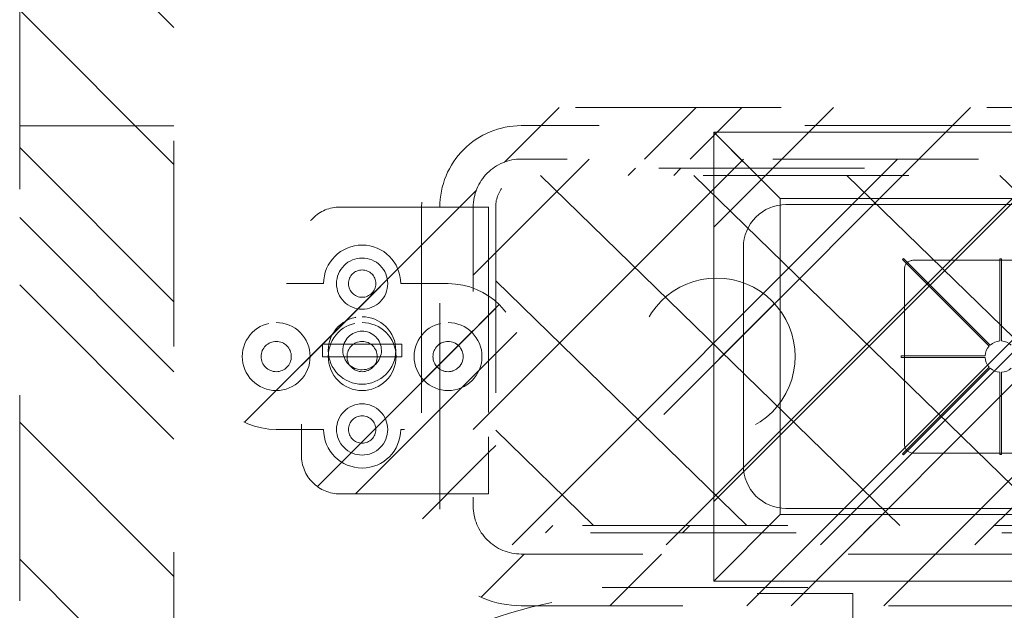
# Model space of a CAD drawing. Header units: inches. Extents: x -456 to -294, y -215 to 27.
# Tile 33 of 51: x -374.6 to -368.21, y 13.64 to 17.46. Entities that reach past the tile are written whole.
import ezdxf

# ---------------------------------------------------------------- set-up
doc = ezdxf.new("R2010")
doc.units = ezdxf.units.IN
doc.header["$LTSCALE"] = 32
doc.header["$MEASUREMENT"] = 0
doc.linetypes.add('Dash Style-1', pattern=[0.083328, 0.041656, -0.041672])
for name, color, linetype, lineweight in [('Black', 7, 'Continuous', 18), ('DashLine', 7, 'Dash Style-1', 13), ('DashLineFill', 7, 'Dash Style-1', 13), ('Dean-Bezel', 7, 'Continuous', 18), ('Drawing', 7, 'Continuous', 18), ('Metal-Black', 7, 'Continuous', 18), ('Metal-DeskStructure', 7, 'Continuous', 13), ('Metal-UtilityGrommet', 7, 'Continuous', 13), ('None', 7, 'Continuous', 18), ('SolidLine', 7, 'Continuous', 15), ('Wood_1-H', 7, 'Continuous', 13)]:
    doc.layers.add(name, color=color, linetype=linetype, lineweight=lineweight)
doc.layers.add('Textile-Cushion', color=7, linetype='Continuous', lineweight=18, true_color=0x4c4c4c)
pattern_1 = [(45, (0, 0), (-1.61302, 1.9357), []), (45, (-1.0608, 1.0608), (-0.472346, 0.416761), [])]

# ---------------------------------------------------------------- blocks, each defined once
blk = doc.blocks.new('Group-39')
at = {"layer": 'Textile-Cushion', "color": 31, "linetype": 'Continuous', "true_color": 0xffc198}
for p, q in [((-4.9174, 1.2795), (-5.6693, 0.5276)), ((-3.9174, 1.2795), (-5.6693, -0.4724)), ((-2.9174, 1.2795), (-5.4174, -1.2204)), ((-1.9174, 1.2795), (-4.4174, -1.2204)), ((-0.9174, 1.2795), (-3.4174, -1.2204)), ((0.0826, 1.2795), (-2.4174, -1.2204))]:
    blk.add_line(p, q, dxfattribs=at)
blk = doc.blocks.new('SlateShroudSleeve (2D)')
at = {"layer": 'DashLineFill', "linetype": 'Continuous', "lineweight": 13}
h = blk.add_hatch(dxfattribs=at)
h.set_pattern_fill('Steel', color=253, style=0, pattern_type=2)
h.set_pattern_definition(pattern_1)
edge = h.paths.add_edge_path()
edge.add_line((-6.0039, 0.9685), (-6.0039, -0.9685))
edge.add_arc((-5.3583, -0.9685), 0.6457, 180, 225)
edge.add_arc((-5.3583, -0.9685), 0.6457, 225, 270)
edge.add_line((-5.3583, -1.6142), (5.3583, -1.6142))
edge.add_arc((5.3583, -0.9685), 0.6457, 270, 360)
edge.add_line((6.0039, -0.9685), (6.0039, 0.9685))
edge.add_arc((5.3583, 0.9685), 0.6457, 0, 45)
edge.add_arc((5.3583, 0.9685), 0.6457, 45, 90)
edge.add_line((5.3583, 1.6142), (-5.3583, 1.6142))
edge.add_arc((-5.3583, 0.9685), 0.6457, 90, 180)
edge.add_line((-6.0039, 0.9685), (-6.0039, 0.9685))
edge = h.paths.add_edge_path()
edge.add_arc((5.3583, -0.9685), 0.311, 270, 360)
edge.add_line((5.6693, -0.9685), (5.6693, 0.9685))
edge.add_arc((5.3583, 0.9685), 0.311, 360, 405)
edge.add_arc((5.3583, 0.9685), 0.311, 45, 90)
edge.add_line((5.3583, 1.2795), (-5.3583, 1.2795))
edge.add_arc((-5.3583, 0.9685), 0.311, 90, 180)
edge.add_line((-5.6693, 0.9685), (-5.6693, -0.9685))
edge.add_arc((-5.3583, -0.9685), 0.311, 180, 225)
edge.add_arc((-5.3583, -0.9685), 0.311, 225, 270)
edge.add_line((-5.3583, -1.2795), (5.3583, -1.2795))
at = {"layer": 'DashLine', "lineweight": 13, "transparency": 33554687, "flags": 128}
blk.add_lwpolyline([(-5.8858, 0.9685, -0.414214), (-5.3583, 1.4961), (5.3583, 1.4961, -0.414214), (5.8858, 0.9685), (5.8858, -0.9685, -0.414214), (5.3583, -1.4961), (-5.3583, -1.4961, -0.414214), (-5.8858, -0.9685)], format="xyb", close=True, dxfattribs=at)
at = {"layer": 'DashLineFill', "lineweight": 13, "flags": 128}
for points in [[(-6.0039, 0.9685), (-6.0039, -0.9685, 0.198912), (-5.8148, -1.4251, 0.198912), (-5.3583, -1.6142), (5.3583, -1.6142, 0.414214), (6.0039, -0.9685), (6.0039, 0.9685, 0.198912), (5.8148, 1.4251, 0.198912), (5.3583, 1.6142), (-5.3583, 1.6142, 0.414214), (-6.0039, 0.9685)], [(5.3583, -1.2795, 0.414214), (5.6693, -0.9685), (5.6693, 0.9685, 0.198912), (5.5782, 1.1884, 0.198912), (5.3583, 1.2795), (-5.3583, 1.2795, 0.414214), (-5.6693, 0.9685), (-5.6693, -0.9685, 0.198912), (-5.5782, -1.1884, 0.198912), (-5.3583, -1.2795)]]:
    blk.add_lwpolyline(points, format="xyb", close=True, dxfattribs=at)
at = {"layer": 'Textile-Cushion', "color": 31, "true_color": 0xffc198}
blk.add_blockref('Group-39', (0, 0), dxfattribs=at)
blk = doc.blocks.new('Group-41')
at = {"layer": 'Wood_1-H', "color": 7}
blk.add_blockref('SlateShroudSleeve (2D)', (54.0157, -10.1969), dxfattribs=at)
blk = doc.blocks.new('Group-42')
at = {"layer": 'None'}
blk.add_blockref('Group-41', (0, 0), dxfattribs=at)
blk = doc.blocks.new('SL Lowboy Top (2D)')
at = {"layer": 'None'}
blk.add_blockref('Group-42', (0, 0), dxfattribs=at)
at = {"layer": 'Drawing', "color": 0, "flags": 1}
for tag in ['Tag', 'Catalog', 'Option1', 'Option2', 'Option3', 'Option4', 'Option5', 'Option6', 'Option7', 'Option8', 'Option9', 'Option10', 'Option11', 'Option12', 'Custom', 'FinishGroup', 'Discount', 'Item2', 'Item3', 'Item6', 'Item8', 'Item9', 'Item10', 'Item12', 'Item13', 'Item16', 'Item18', 'Item19', 'Item20', 'Item21', 'Item22', 'Item23', 'Item24', 'Item25', 'Item1', 'Item4', 'Item5', 'Item7', 'Item11', 'Item14', 'Item15', 'Item17']:
    blk.add_attdef(tag, (-60.5444, 16.4381), '', height=0.00709, dxfattribs=at)
blk = doc.blocks.new('1BPJHN-ShroudBracket (2D)')
at = {"layer": 'DashLineFill', "linetype": 'Continuous', "lineweight": 13}
h = blk.add_hatch(dxfattribs=at)
h.set_pattern_fill('Steel', color=253, style=0, pattern_type=2)
h.set_pattern_definition(pattern_1)
edge = h.paths.add_edge_path()
edge.add_line((0.5571, 0.4724), (0.25, 0.4724))
edge.add_arc((0, 0.4724), 0.25, 0, 180)
edge.add_line((-0.25, 0.4724), (-0.5571, 0.4724))
edge.add_arc((-0.5571, 0), 0.4724, 90, 270)
edge.add_line((-0.5571, -0.4724), (-0.25, -0.4724))
edge.add_arc((0, -0.4724), 0.25, 180, 360)
edge.add_line((0.25, -0.4724), (0.5571, -0.4724))
edge.add_arc((0.5571, 0), 0.4724, 270, 450)
edge.add_line((0.5571, 0.4724), (0.5571, 0.4724))
edge = h.paths.add_edge_path()
edge.add_arc((0, 0), 0.0979, 180, 360)
edge.add_arc((0, 0), 0.0979, 0, 180)
edge.add_line((-0.098, 0), (-0.098, 0))
edge = h.paths.add_edge_path()
edge.add_arc((0, 0.4724), 0.0885, 180, 360)
edge.add_arc((0, 0.4724), 0.0885, 0, 180)
edge.add_line((-0.0885, 0.4724), (-0.0885, 0.4724))
edge = h.paths.add_edge_path()
edge.add_arc((-0.5571, 0), 0.098, 180, 360)
edge.add_arc((-0.5571, 0), 0.098, 0, 180)
edge.add_line((-0.655, 0), (-0.655, 0))
edge = h.paths.add_edge_path()
edge.add_arc((0.5571, 0), 0.098, 180, 360)
edge.add_arc((0.5571, 0), 0.098, 0, 180)
edge.add_line((0.4591, 0), (0.4591, 0))
edge = h.paths.add_edge_path()
edge.add_arc((0, -0.4724), 0.0885, 180, 360)
edge.add_arc((0, -0.4724), 0.0885, 0, 180)
edge.add_line((-0.0885, -0.4724), (-0.0885, -0.4724))
at = {"layer": 'DashLine', "flags": 128}
for points in [[(0, 0.6384), (0.0163, 0.6376), (0.0324, 0.6353), (0.0482, 0.6313), (0.0635, 0.6258), (0.0783, 0.6188), (0.0922, 0.6105), (0.1053, 0.6008), (0.1174, 0.5898), (0.1283, 0.5778), (0.138, 0.5647), (0.1464, 0.5507), (0.1534, 0.536), (0.1589, 0.5206), (0.1628, 0.5048), (0.1652, 0.4887), (0.166, 0.4724), (0.1652, 0.4562), (0.1628, 0.4401), (0.1589, 0.4243), (0.1534, 0.4089), (0.1464, 0.3942), (0.138, 0.3802), (0.1283, 0.3671), (0.1174, 0.3551), (0.1053, 0.3441), (0.0922, 0.3344), (0.0783, 0.326), (0.0635, 0.3191), (0.0482, 0.3136), (0.0324, 0.3096), (0.0163, 0.3072), (0, 0.3064), (-0.0163, 0.3072), (-0.0324, 0.3096), (-0.0482, 0.3136), (-0.0635, 0.3191), (-0.0783, 0.326), (-0.0922, 0.3344), (-0.1053, 0.3441), (-0.1174, 0.3551), (-0.1283, 0.3671), (-0.138, 0.3802), (-0.1464, 0.3942), (-0.1534, 0.4089), (-0.1589, 0.4243), (-0.1628, 0.4401), (-0.1652, 0.4562), (-0.166, 0.4724), (-0.1652, 0.4887), (-0.1628, 0.5048), (-0.1589, 0.5206), (-0.1534, 0.536), (-0.1464, 0.5507), (-0.138, 0.5647), (-0.1283, 0.5778), (-0.1174, 0.5898), (-0.1053, 0.6008), (-0.0922, 0.6105), (-0.0783, 0.6188), (-0.0635, 0.6258), (-0.0482, 0.6313), (-0.0324, 0.6353), (-0.0163, 0.6376)], [(-0.5571, 0.22), (-0.5355, 0.2189), (-0.5142, 0.2158), (-0.4932, 0.2105), (-0.4729, 0.2033), (-0.4534, 0.194), (-0.4349, 0.1829), (-0.4175, 0.1701), (-0.4015, 0.1556), (-0.387, 0.1396), (-0.3742, 0.1222), (-0.3631, 0.1037), (-0.3538, 0.0842), (-0.3466, 0.0639), (-0.3413, 0.0429), (-0.3381, 0.0216), (-0.3371, 0), (-0.3381, -0.0216), (-0.3413, -0.0429), (-0.3466, -0.0639), (-0.3538, -0.0842), (-0.3631, -0.1037), (-0.3742, -0.1222), (-0.387, -0.1396), (-0.4015, -0.1556), (-0.4175, -0.1701), (-0.4349, -0.1829), (-0.4534, -0.194), (-0.4729, -0.2033), (-0.4932, -0.2105), (-0.5142, -0.2158), (-0.5355, -0.2189), (-0.5571, -0.22), (-0.5787, -0.2189), (-0.6, -0.2158), (-0.6209, -0.2105), (-0.6413, -0.2033), (-0.6608, -0.194), (-0.6793, -0.1829), (-0.6967, -0.1701), (-0.7127, -0.1556), (-0.7271, -0.1396), (-0.74, -0.1222), (-0.7511, -0.1037), (-0.7603, -0.0842), (-0.7676, -0.0639), (-0.7729, -0.0429), (-0.776, -0.0216), (-0.7771, 0), (-0.776, 0.0216), (-0.7729, 0.0429), (-0.7676, 0.0639), (-0.7603, 0.0842), (-0.7511, 0.1037), (-0.74, 0.1222), (-0.7271, 0.1396), (-0.7127, 0.1556), (-0.6967, 0.1701), (-0.6793, 0.1829), (-0.6608, 0.194), (-0.6413, 0.2033), (-0.6209, 0.2105), (-0.6, 0.2158), (-0.5787, 0.2189)], [(0, 0.22), (0.0216, 0.2189), (0.0429, 0.2158), (0.0639, 0.2105), (0.0842, 0.2033), (0.1037, 0.194), (0.1222, 0.1829), (0.1396, 0.1701), (0.1556, 0.1556), (0.1701, 0.1396), (0.1829, 0.1222), (0.194, 0.1037), (0.2033, 0.0842), (0.2105, 0.0639), (0.2158, 0.0429), (0.2189, 0.0216), (0.22, 0), (0.2189, -0.0216), (0.2158, -0.0429), (0.2105, -0.0639), (0.2033, -0.0842), (0.194, -0.1037), (0.1829, -0.1222), (0.1701, -0.1396), (0.1556, -0.1556), (0.1396, -0.1701), (0.1222, -0.1829), (0.1037, -0.194), (0.0842, -0.2033), (0.0639, -0.2105), (0.0429, -0.2158), (0.0216, -0.2189), (0, -0.22), (-0.0216, -0.2189), (-0.0429, -0.2158), (-0.0639, -0.2105), (-0.0842, -0.2033), (-0.1037, -0.194), (-0.1222, -0.1829), (-0.1396, -0.1701), (-0.1556, -0.1556), (-0.1701, -0.1396), (-0.1829, -0.1222), (-0.194, -0.1037), (-0.2033, -0.0842), (-0.2105, -0.0639), (-0.2158, -0.0429), (-0.2189, -0.0216), (-0.22, 0), (-0.2189, 0.0216), (-0.2158, 0.0429), (-0.2105, 0.0639), (-0.2033, 0.0842), (-0.194, 0.1037), (-0.1829, 0.1222), (-0.1701, 0.1396), (-0.1556, 0.1556), (-0.1396, 0.1701), (-0.1222, 0.1829), (-0.1037, 0.194), (-0.0842, 0.2033), (-0.0639, 0.2105), (-0.0429, 0.2158), (-0.0216, 0.2189)], [(0.5571, 0.22), (0.5787, 0.2189), (0.6, 0.2158), (0.6209, 0.2105), (0.6413, 0.2033), (0.6608, 0.194), (0.6793, 0.1829), (0.6967, 0.1701), (0.7127, 0.1556), (0.7271, 0.1396), (0.74, 0.1222), (0.7511, 0.1037), (0.7603, 0.0842), (0.7676, 0.0639), (0.7729, 0.0429), (0.776, 0.0216), (0.7771, 0), (0.776, -0.0216), (0.7729, -0.0429), (0.7676, -0.0639), (0.7603, -0.0842), (0.7511, -0.1037), (0.74, -0.1222), (0.7271, -0.1396), (0.7127, -0.1556), (0.6967, -0.1701), (0.6793, -0.1829), (0.6608, -0.194), (0.6413, -0.2033), (0.6209, -0.2105), (0.6, -0.2158), (0.5787, -0.2189), (0.5571, -0.22), (0.5355, -0.2189), (0.5142, -0.2158), (0.4932, -0.2105), (0.4729, -0.2033), (0.4534, -0.194), (0.4349, -0.1829), (0.4175, -0.1701), (0.4015, -0.1556), (0.387, -0.1396), (0.3742, -0.1222), (0.3631, -0.1037), (0.3538, -0.0842), (0.3466, -0.0639), (0.3413, -0.0429), (0.3381, -0.0216), (0.3371, 0), (0.3381, 0.0216), (0.3413, 0.0429), (0.3466, 0.0639), (0.3538, 0.0842), (0.3631, 0.1037), (0.3742, 0.1222), (0.387, 0.1396), (0.4015, 0.1556), (0.4175, 0.1701), (0.4349, 0.1829), (0.4534, 0.194), (0.4729, 0.2033), (0.4932, 0.2105), (0.5142, 0.2158), (0.5355, 0.2189)], [(0.5571, 0.0979), (0.5667, 0.0975), (0.5762, 0.0961), (0.5855, 0.0937), (0.5946, 0.0905), (0.6033, 0.0864), (0.6115, 0.0814), (0.6192, 0.0757), (0.6263, 0.0693), (0.6328, 0.0621), (0.6385, 0.0544), (0.6435, 0.0462), (0.6476, 0.0375), (0.6508, 0.0284), (0.6532, 0.0191), (0.6546, 0.0096), (0.655, 0), (0.6546, -0.0096), (0.6532, -0.0191), (0.6508, -0.0284), (0.6476, -0.0375), (0.6435, -0.0462), (0.6385, -0.0544), (0.6328, -0.0621), (0.6263, -0.0693), (0.6192, -0.0757), (0.6115, -0.0814), (0.6033, -0.0864), (0.5946, -0.0905), (0.5855, -0.0937), (0.5762, -0.0961), (0.5667, -0.0975), (0.5571, -0.098), (0.5475, -0.0975), (0.538, -0.0961), (0.5287, -0.0937), (0.5196, -0.0905), (0.5109, -0.0864), (0.5027, -0.0814), (0.4949, -0.0757), (0.4878, -0.0693), (0.4814, -0.0621), (0.4756, -0.0544), (0.4707, -0.0462), (0.4666, -0.0375), (0.4634, -0.0284), (0.461, -0.0191), (0.4596, -0.0096), (0.4591, 0), (0.4596, 0.0096), (0.461, 0.0191), (0.4634, 0.0284), (0.4666, 0.0375), (0.4707, 0.0462), (0.4756, 0.0544), (0.4814, 0.0621), (0.4878, 0.0693), (0.4949, 0.0757), (0.5027, 0.0814), (0.5109, 0.0864), (0.5196, 0.0905), (0.5287, 0.0937), (0.538, 0.0961), (0.5475, 0.0975)], [(0, -0.3064), (0.0163, -0.3072), (0.0324, -0.3096), (0.0482, -0.3136), (0.0635, -0.3191), (0.0783, -0.326), (0.0922, -0.3344), (0.1053, -0.3441), (0.1174, -0.3551), (0.1283, -0.3671), (0.138, -0.3802), (0.1464, -0.3942), (0.1534, -0.4089), (0.1589, -0.4243), (0.1628, -0.4401), (0.1652, -0.4562), (0.166, -0.4724), (0.1652, -0.4887), (0.1628, -0.5048), (0.1589, -0.5206), (0.1534, -0.536), (0.1464, -0.5507), (0.138, -0.5647), (0.1283, -0.5778), (0.1174, -0.5898), (0.1053, -0.6008), (0.0922, -0.6105), (0.0783, -0.6188), (0.0635, -0.6258), (0.0482, -0.6313), (0.0324, -0.6353), (0.0163, -0.6376), (0, -0.6384), (-0.0163, -0.6376), (-0.0324, -0.6353), (-0.0482, -0.6313), (-0.0635, -0.6258), (-0.0783, -0.6188), (-0.0922, -0.6105), (-0.1053, -0.6008), (-0.1174, -0.5898), (-0.1283, -0.5778), (-0.138, -0.5647), (-0.1464, -0.5507), (-0.1534, -0.536), (-0.1589, -0.5206), (-0.1628, -0.5048), (-0.1652, -0.4887), (-0.166, -0.4724), (-0.1652, -0.4562), (-0.1628, -0.4401), (-0.1589, -0.4243), (-0.1534, -0.4089), (-0.1464, -0.3942), (-0.138, -0.3802), (-0.1283, -0.3671), (-0.1174, -0.3551), (-0.1053, -0.3441), (-0.0922, -0.3344), (-0.0783, -0.326), (-0.0635, -0.3191), (-0.0482, -0.3136), (-0.0324, -0.3096), (-0.0163, -0.3072)]]:
    blk.add_lwpolyline(points, close=True, dxfattribs=at)
at = {"layer": 'DashLineFill', "flags": 128}
for points in [[(0.5571, 0.4724), (0.25, 0.4724, 1), (-0.25, 0.4724), (-0.5571, 0.4724, 1), (-0.5571, -0.4724), (-0.25, -0.4724, 1), (0.25, -0.4724), (0.5571, -0.4724, 1), (0.5571, 0.4724)], [(-0.0885, 0.4724, 1), (0.0885, 0.4724, 1), (-0.0885, 0.4724)], [(-0.655, 0, 1), (-0.4591, 0, 1), (-0.655, 0)], [(-0.098, 0, 1), (0.0979, 0, 1), (-0.098, 0)], [(0.4591, 0, 1), (0.655, 0, 1), (0.4591, 0)], [(-0.0885, -0.4724, 1), (0.0885, -0.4724, 1), (-0.0885, -0.4724)]]:
    blk.add_lwpolyline(points, format="xyb", close=True, dxfattribs=at)
blk = doc.blocks.new('Group-47')
at = {"layer": 'Dean-Bezel'}
for p, q in [((4.11, 1.4545), (-4.11, 1.4545)), ((-4.11, 1.4545), (-4.11, -1.4545)), ((-4.0735, 1.4178), (-4.11, 1.4545)), ((-3.9184, 1.2621), (-4.0735, 1.4178)), ((-3.6805, 1.024), (-3.6797, 1.023)), ((-3.6785, 1.023), (-3.6797, 1.023)), ((-2.8738, 0.5701), (-2.8732, 0.5752)), ((-2.8732, 0.5752), (-2.872, 0.5802)), ((-2.872, 0.5802), (-2.8705, 0.5851)), ((-2.8705, 0.5851), (-2.8685, 0.5899)), ((-2.8685, 0.5899), (-2.8661, 0.5945)), ((-2.8661, 0.5945), (-2.8634, 0.5988)), ((-2.8634, 0.5988), (-2.8602, 0.6029)), ((-2.8602, 0.6029), (-2.8568, 0.6067)), ((-2.8568, 0.6067), (-2.853, 0.6102)), ((-2.853, 0.6102), (-2.8489, 0.6133)), ((-2.8489, 0.6133), (-2.8445, 0.6161)), ((-2.8445, 0.6161), (-2.84, 0.6185)), ((-2.84, 0.6185), (-2.8352, 0.6204)), ((-2.8352, 0.6204), (-2.8303, 0.622)), ((-2.8303, 0.622), (-2.8253, 0.6231)), ((-2.8253, 0.6231), (-2.8201, 0.6238)), ((-2.8201, 0.6238), (-2.815, 0.624)), ((-1.6831, 0.624), (-2.815, 0.624)), ((-2.8738, 0.5701), (-2.8741, -0.5669)), ((-2.8738, -0.5721), (-2.8741, -0.5669)), ((-2.8732, -0.5772), (-2.8738, -0.5721)), ((-2.872, -0.5822), (-2.8732, -0.5772)), ((-2.8705, -0.5871), (-2.872, -0.5822)), ((-2.8685, -0.5919), (-2.8705, -0.5871)), ((-2.8661, -0.5965), (-2.8685, -0.5919)), ((-2.8634, -0.6008), (-2.8661, -0.5965)), ((-2.8602, -0.6049), (-2.8634, -0.6008)), ((-2.8568, -0.6087), (-2.8602, -0.6049)), ((-2.853, -0.6122), (-2.8568, -0.6087)), ((-2.8489, -0.6153), (-2.853, -0.6122)), ((-2.8445, -0.6181), (-2.8489, -0.6153)), ((-2.84, -0.6205), (-2.8445, -0.6181)), ((-2.8352, -0.6224), (-2.84, -0.6205)), ((-2.8303, -0.624), (-2.8352, -0.6224)), ((-2.8253, -0.6251), (-2.8303, -0.624)), ((-2.8201, -0.6258), (-2.8253, -0.6251)), ((-2.815, -0.626), (-2.8201, -0.6258)), ((-1.6831, -0.626), (-2.815, -0.626)), ((-4.11, -1.4545), (-3.9132, -1.2577)), ((4.11, -1.4545), (-4.11, -1.4545))]:
    blk.add_line(p, q, dxfattribs=at)
blk = doc.blocks.new('Dean-PPUG-BK (2D)')
at = {"layer": 'DashLineFill', "linetype": 'Continuous', "lineweight": 13}
h = blk.add_hatch(dxfattribs=at)
h.set_pattern_fill('Steel', color=253, style=0, pattern_type=2)
h.set_pattern_definition(pattern_1)
h.paths.add_polyline_path([(-4.11, 1.4545), (4.11, 1.4545), (4.11, -1.4545), (-4.11, -1.4545)])
h = blk.add_hatch(dxfattribs=at)
h.set_pattern_fill('Steel', color=253, style=0, pattern_type=2)
h.set_pattern_definition(pattern_1)
h.paths.add_polyline_path([(-4.091, 0.5085), (-4.0412, 0.5061), (-3.9918, 0.4987), (-3.9434, 0.4866), (-3.8964, 0.4698), (-3.8513, 0.4485), (-3.8085, 0.4228), (-3.7684, 0.3931), (-3.7314, 0.3596), (-3.6979, 0.3226), (-3.6682, 0.2825), (-3.6425, 0.2397), (-3.6212, 0.1946), (-3.6044, 0.1476), (-3.5923, 0.0992), (-3.5849, 0.0498), (-3.5825, 0), (-3.5849, -0.0498), (-3.5923, -0.0992), (-3.6044, -0.1476), (-3.6212, -0.1946), (-3.6425, -0.2397), (-3.6682, -0.2825), (-3.6979, -0.3226), (-3.7314, -0.3596), (-3.7684, -0.3931), (-3.8085, -0.4228), (-3.8513, -0.4485), (-3.8964, -0.4698), (-3.9434, -0.4866), (-3.9918, -0.4987), (-4.0412, -0.5061), (-4.091, -0.5085), (-4.1408, -0.5061), (-4.1902, -0.4987), (-4.2386, -0.4866), (-4.2856, -0.4698), (-4.3307, -0.4485), (-4.3735, -0.4228), (-4.4136, -0.3931), (-4.4506, -0.3596), (-4.4841, -0.3226), (-4.5138, -0.2825), (-4.5395, -0.2397), (-4.5608, -0.1946), (-4.5776, -0.1476), (-4.5897, -0.0992), (-4.5971, -0.0498), (-4.5995, 0), (-4.5971, 0.0498), (-4.5897, 0.0992), (-4.5776, 0.1476), (-4.5608, 0.1946), (-4.5395, 0.2397), (-4.5138, 0.2825), (-4.4841, 0.3226), (-4.4506, 0.3596), (-4.4136, 0.3931), (-4.3735, 0.4228), (-4.3307, 0.4485), (-4.2856, 0.4698), (-4.2386, 0.4866), (-4.1902, 0.4987), (-4.1408, 0.5061)])
at = {"layer": 'Black', "color": 9}
for p, q in [((-4.11, 1.4545), (-3.6785, 1.023)), ((-4.11, -1.4545), (-3.6785, -1.023))]:
    blk.add_line(p, q, dxfattribs=at)
at = {"layer": 'Black', "color": 9, "flags": 128}
blk.add_lwpolyline([(-3.6785, 1.023), (3.6785, 1.023), (3.6785, -1.023), (-3.6785, -1.023)], close=True, dxfattribs=at)
at = {"layer": 'DashLineFill', "flags": 128}
for points in [[(-4.11, 1.4545), (4.11, 1.4545), (4.11, -1.4545), (-4.11, -1.4545)], [(-4.091, 0.5085), (-4.0412, 0.5061), (-3.9918, 0.4987), (-3.9434, 0.4866), (-3.8964, 0.4698), (-3.8513, 0.4485), (-3.8085, 0.4228), (-3.7684, 0.3931), (-3.7314, 0.3596), (-3.6979, 0.3226), (-3.6682, 0.2825), (-3.6425, 0.2397), (-3.6212, 0.1946), (-3.6044, 0.1476), (-3.5923, 0.0992), (-3.5849, 0.0498), (-3.5825, 0), (-3.5849, -0.0498), (-3.5923, -0.0992), (-3.6044, -0.1476), (-3.6212, -0.1946), (-3.6425, -0.2397), (-3.6682, -0.2825), (-3.6979, -0.3226), (-3.7314, -0.3596), (-3.7684, -0.3931), (-3.8085, -0.4228), (-3.8513, -0.4485), (-3.8964, -0.4698), (-3.9434, -0.4866), (-3.9918, -0.4987), (-4.0412, -0.5061), (-4.091, -0.5085), (-4.1408, -0.5061), (-4.1902, -0.4987), (-4.2386, -0.4866), (-4.2856, -0.4698), (-4.3307, -0.4485), (-4.3735, -0.4228), (-4.4136, -0.3931), (-4.4506, -0.3596), (-4.4841, -0.3226), (-4.5138, -0.2825), (-4.5395, -0.2397), (-4.5608, -0.1946), (-4.5776, -0.1476), (-4.5897, -0.0992), (-4.5971, -0.0498), (-4.5995, 0), (-4.5971, 0.0498), (-4.5897, 0.0992), (-4.5776, 0.1476), (-4.5608, 0.1946), (-4.5395, 0.2397), (-4.5138, 0.2825), (-4.4841, 0.3226), (-4.4506, 0.3596), (-4.4136, 0.3931), (-4.3735, 0.4228), (-4.3307, 0.4485), (-4.2856, 0.4698), (-4.2386, 0.4866), (-4.1902, 0.4987), (-4.1408, 0.5061)]]:
    blk.add_lwpolyline(points, close=True, dxfattribs=at)
at = {"layer": 'SolidLine', "flags": 128}
blk.add_lwpolyline([(-2.1809, -0.0757, -0.173417), (-2.244, -0.1019), (-2.244, -0.6335), (-2.254, -0.6335), (-2.254, -0.1019, -0.173417), (-2.3172, -0.0757), (-2.8785, -0.637), (-2.8856, -0.63), (-2.3242, -0.0687, -0.173417), (-2.3504, -0.0055), (-2.8951, -0.0055), (-2.8951, 0.0045), (-2.3504, 0.0045, -0.173417), (-2.3242, 0.0676), (-2.8856, 0.629), (-2.8785, 0.636), (-2.3172, 0.0747, -0.173417), (-2.254, 0.1009), (-2.254, 0.6325), (-2.244, 0.6325), (-2.244, 0.1009, -0.173417), (-2.1809, 0.0747)], format="xyb", dxfattribs=at)
at = {"layer": 'Black', "color": 7}
blk.add_blockref('Group-47', (0, 0), dxfattribs=at)
blk = doc.blocks.new('Group-49')
at = {"layer": 'SolidLine', "flags": 128}
blk.add_lwpolyline([(-3.9173, -4.1732, -0.414214), (-3.6417, -3.8976), (3.6417, -3.8976, -0.414214), (3.9173, -4.1732), (3.9173, -5.5906, -0.414214), (3.6417, -5.8661), (-3.6417, -5.8661, -0.414214), (-3.9173, -5.5906)], format="xyb", close=True, dxfattribs=at)
at = {"layer": 'SolidLine', "color": 7}
for name, p in [('Dean-PPUG-BK (2D)', (0, -4.8819)), ('1BPJHN-ShroudBracket (2D)', (-6.3898, -4.8819))]:
    blk.add_blockref(name, p, dxfattribs=at)
blk = doc.blocks.new('Group-51')
at = {"layer": 'DashLine', "flags": 128}
for points in [[(-6.3903, 0.2188), (-6.3688, 0.2177), (-6.3476, 0.2145), (-6.3268, 0.2093), (-6.3066, 0.2021), (-6.2872, 0.1929), (-6.2687, 0.1819), (-6.2515, 0.1691), (-6.2356, 0.1547), (-6.2212, 0.1388), (-6.2084, 0.1215), (-6.1974, 0.1031), (-6.1882, 0.0837), (-6.1809, 0.0635), (-6.1757, 0.0427), (-6.1726, 0.0214), (-6.1715, 0), (-6.1726, -0.0214), (-6.1757, -0.0427), (-6.1809, -0.0635), (-6.1882, -0.0837), (-6.1974, -0.1031), (-6.2084, -0.1215), (-6.2212, -0.1388), (-6.2356, -0.1547), (-6.2515, -0.1691), (-6.2687, -0.1819), (-6.2872, -0.1929), (-6.3066, -0.2021), (-6.3268, -0.2093), (-6.3476, -0.2145), (-6.3688, -0.2177), (-6.3903, -0.2188), (-6.4117, -0.2177), (-6.4329, -0.2145), (-6.4538, -0.2093), (-6.474, -0.2021), (-6.4934, -0.1929), (-6.5118, -0.1819), (-6.529, -0.1691), (-6.545, -0.1547), (-6.5594, -0.1388), (-6.5722, -0.1215), (-6.5832, -0.1031), (-6.5924, -0.0837), (-6.5996, -0.0635), (-6.6048, -0.0427), (-6.608, -0.0214), (-6.609, 0), (-6.608, 0.0214), (-6.6048, 0.0427), (-6.5996, 0.0635), (-6.5924, 0.0837), (-6.5832, 0.1031), (-6.5722, 0.1215), (-6.5594, 0.1388), (-6.545, 0.1547), (-6.529, 0.1691), (-6.5118, 0.1819), (-6.4934, 0.1929), (-6.474, 0.2021), (-6.4538, 0.2093), (-6.4329, 0.2145), (-6.4117, 0.2177)], [(-6.3905, 0.125), (-6.3782, 0.1245), (-6.3661, 0.1227), (-6.3542, 0.1198), (-6.3426, 0.1158), (-6.3315, 0.1106), (-6.3209, 0.1043), (-6.311, 0.0971), (-6.3019, 0.0889), (-6.2936, 0.0799), (-6.2862, 0.07), (-6.2799, 0.0596), (-6.2746, 0.0485), (-6.2704, 0.037), (-6.2673, 0.0251), (-6.2654, 0.013), (-6.2648, 0.0007), (-6.2653, -0.0115), (-6.267, -0.0237), (-6.2699, -0.0356), (-6.274, -0.0472), (-6.2792, -0.0583), (-6.2854, -0.0688), (-6.2927, -0.0787), (-6.3009, -0.0879), (-6.3099, -0.0962), (-6.3197, -0.1035), (-6.3302, -0.1099), (-6.3413, -0.1152), (-6.3528, -0.1194), (-6.3647, -0.1225), (-6.3768, -0.1243), (-6.389, -0.125), (-6.4013, -0.1245), (-6.4134, -0.1227), (-6.4254, -0.1198), (-6.4369, -0.1158), (-6.4481, -0.1106), (-6.4586, -0.1043), (-6.4685, -0.0971), (-6.4776, -0.0889), (-6.4859, -0.0799), (-6.4933, -0.07), (-6.4997, -0.0596), (-6.505, -0.0485), (-6.5092, -0.037), (-6.5122, -0.0251), (-6.5141, -0.013), (-6.5148, -0.0007), (-6.5142, 0.0115), (-6.5125, 0.0237), (-6.5096, 0.0356), (-6.5055, 0.0472), (-6.5003, 0.0583), (-6.4941, 0.0688), (-6.4868, 0.0787), (-6.4787, 0.0879), (-6.4696, 0.0962), (-6.4598, 0.1035), (-6.4493, 0.1099), (-6.4383, 0.1152), (-6.4267, 0.1194), (-6.4149, 0.1225), (-6.4027, 0.1243)], [(-6.6477, 0.0417), (-6.1318, 0.0417), (-6.1318, -0.0417), (-6.6477, -0.0417)]]:
    blk.add_lwpolyline(points, close=True, dxfattribs=at)
blk = doc.blocks.new('Group-52')
at = {"layer": 'Textile-Cushion', "color": 31, "true_color": 0xffc198}
for p, q in [((-5.2327, 1.1339), (-2.9029, -1.1339)), ((-4.2398, 1.1339), (-1.9099, -1.1339)), ((-3.2469, 1.1339), (-0.917, -1.1339)), ((-2.2539, 1.1339), (0.0759, -1.1339)), ((-5.5236, 0.4506), (-3.8958, -1.1339)), ((-5.5236, -0.5159), (-4.8887, -1.1339))]:
    blk.add_line(p, q, dxfattribs=at)
blk = doc.blocks.new('Group-53')
at = {"layer": 'Textile-Cushion', "color": 31, "true_color": 0xffc198}
blk.add_blockref('Group-52', (0, 0), dxfattribs=at)
blk = doc.blocks.new('SBDXF2-Shroud (2D)')
at = {"layer": 'DashLineFill', "linetype": 'Continuous', "lineweight": 13}
h = blk.add_hatch(dxfattribs=at)
h.set_pattern_fill('Steel', color=253, style=0, pattern_type=2)
h.set_pattern_definition(pattern_1)
edge = h.paths.add_edge_path()
edge.add_line((-5.5709, 0.9311), (-5.5709, -0.9311))
edge.add_arc((-5.3209, -0.9311), 0.25, 180, 270)
edge.add_line((-5.3209, -1.1811), (5.3209, -1.1811))
edge.add_arc((5.3209, -0.9311), 0.25, 270, 360)
edge.add_line((5.5709, -0.9311), (5.5709, 0.9311))
edge.add_arc((5.3209, 0.9311), 0.25, 0, 90)
edge.add_line((5.3209, 1.1811), (-5.3209, 1.1811))
edge.add_arc((-5.3209, 0.9311), 0.25, 90, 135)
edge.add_arc((-5.3209, 0.9311), 0.25, 135, 180)
edge.add_line((-5.5709, 0.9311), (-5.5709, 0.9311))
edge = h.paths.add_edge_path()
edge.add_arc((5.3209, -0.9311), 0.2028, 270, 360)
edge.add_line((5.5236, -0.9311), (5.5236, 0.9311))
edge.add_arc((5.3209, 0.9311), 0.2028, 360, 450)
edge.add_line((5.3209, 1.1339), (-5.3209, 1.1339))
edge.add_arc((-5.3209, 0.9311), 0.2028, 90, 180)
edge.add_line((-5.5236, 0.9311), (-5.5236, -0.9311))
edge.add_arc((-5.3209, -0.9311), 0.2028, 180, 270)
edge.add_line((-5.3209, -1.1339), (5.3209, -1.1339))
h = blk.add_hatch(dxfattribs=at)
h.set_pattern_fill('Steel', color=253, style=0, pattern_type=2)
h.set_pattern_definition(pattern_1)
edge = h.paths.add_edge_path()
edge.add_line((-6.5335, -0.9291), (-5.5709, -0.9291))
edge.add_line((-5.5709, -0.9291), (-5.5709, 0.9291))
edge.add_line((-5.5709, 0.9291), (-6.5335, 0.9291))
edge.add_arc((-6.5335, 0.6791), 0.25, 90, 180)
edge.add_line((-6.7835, 0.6791), (-6.7835, -0.6791))
edge.add_arc((-6.5335, -0.6791), 0.25, 180, 225)
edge.add_arc((-6.5335, -0.6791), 0.25, 225, 270)
edge.add_line((-6.5335, -0.9291), (-6.5335, -0.9291))
at = {"layer": 'DashLineFill', "flags": 128}
for points in [[(-5.5709, 0.9311), (-5.5709, -0.9311, 0.414214), (-5.3209, -1.1811), (5.3209, -1.1811, 0.414214), (5.5709, -0.9311), (5.5709, 0.9311, 0.414214), (5.3209, 1.1811), (-5.3209, 1.1811, 0.198912), (-5.4976, 1.1079, 0.198912), (-5.5709, 0.9311)], [(5.3209, -1.1339, 0.414214), (5.5236, -0.9311), (5.5236, 0.9311, 0.414214), (5.3209, 1.1339), (-5.3209, 1.1339, 0.414214), (-5.5236, 0.9311), (-5.5236, -0.9311, 0.414214), (-5.3209, -1.1339)], [(-6.5335, -0.9291), (-5.5709, -0.9291), (-5.5709, 0.9291), (-6.5335, 0.9291, 0.414214), (-6.7835, 0.6791), (-6.7835, -0.6791, 0.198912), (-6.7102, -0.8559, 0.198912), (-6.5335, -0.9291)]]:
    blk.add_lwpolyline(points, format="xyb", close=True, dxfattribs=at)
at = {"layer": 'Metal-Black', "color": 7}
blk.add_blockref('Group-51', (0, 0), dxfattribs=at)
at = {"layer": 'Metal-UtilityGrommet', "color": 7}
blk.add_blockref('Group-53', (0, 0), dxfattribs=at)
blk = doc.blocks.new('1BRPT5-RightBeam (2D)')
at = {"layer": 'DashLineFill', "linetype": 'Continuous', "lineweight": 13}
h = blk.add_hatch(dxfattribs=at)
h.set_pattern_fill('Steel', color=253, style=0, pattern_type=2)
h.set_pattern_definition(pattern_1)
h.paths.add_polyline_path([(-1.8504, 0.5), (20.4724, 0.5), (20.4724, -0.5), (-1.8504, -0.5)])
at = {"layer": 'DashLineFill'}
blk.add_line((3.3858, 0.5), (3.3858, -0.5), dxfattribs=at)
at = {"layer": 'DashLineFill', "flags": 128}
blk.add_lwpolyline([(-1.8504, 0.5), (20.4724, 0.5), (20.4724, -0.5), (-1.8504, -0.5)], close=True, dxfattribs=at)
blk = doc.blocks.new('StructEnd-C (2D)')
at = {"layer": 'Metal-DeskStructure', "color": 7}
blk.add_blockref('1BRPT5-RightBeam (2D)', (0.0008, -8.1102), dxfattribs=at)
blk = doc.blocks.new('1BRPXC_Power_Pantry_42x12 (2D)')
at = {"layer": 'DashLine', "flags": 128}
blk.add_lwpolyline([(-7.5, 18.0906, -0.414214), (-4.5866, 21.0039), (-3.2087, 21.0039), (-3.2087, 20.2896), (3.2087, 20.2896), (3.2087, 21.0039), (4.5866, 21.0039, -0.414214), (7.5, 18.0906)], format="xyb", dxfattribs=at)
blk = doc.blocks.new('Group-84')
at = {"layer": 'None'}
blk.add_blockref('Group-49', (0, 0), dxfattribs=at)
at = {"layer": 'SolidLine', "color": 7}
blk.add_blockref('SBDXF2-Shroud (2D)', (0, -4.8425), dxfattribs=at)
at = {"layer": 'SolidLine', "color": 7, "rotation": 270}
blk.add_blockref('StructEnd-C (2D)', (0, 0), dxfattribs=at)
at = {"layer": 'SolidLine', "color": 7}
blk.add_blockref('1BRPXC_Power_Pantry_42x12 (2D)', (0, -27.4213), dxfattribs=at)
blk = doc.blocks.new('SL Floating Runoff Desk (2D)')
at = {"layer": 'None'}
blk.add_blockref('Group-84', (0, 0), dxfattribs=at)
at = {"layer": 'Drawing', "color": 0, "flags": 1}
for tag in ['Tag', 'Catalog', 'Option1', 'Option2', 'Option3', 'Option4', 'Option5', 'Option6', 'Option7', 'Option8', 'Option9', 'Option10', 'Option11', 'Option12', 'Custom', 'FinishGroup', 'Discount', 'Item2', 'Item3', 'Item6', 'Item8', 'Item9', 'Item10', 'Item12', 'Item13', 'Item16', 'Item18', 'Item19', 'Item20', 'Item21', 'Item22', 'Item23', 'Item24', 'Item25', 'Item1', 'Item4', 'Item5', 'Item7', 'Item11', 'Item14', 'Item15', 'Item17']:
    blk.add_attdef(tag, (-24.5208, -41.5533), '', height=0.00709, dxfattribs=at)

msp = doc.modelspace()

# ---------------------------------------------------------------- block references
at = {"layer": 'Drawing'}
msp.add_blockref('SL Lowboy Top (2D)', (-420.0037, 25.4764), dxfattribs=at)

# ---------------------------------------------------------------- next in the draw order: block references
msp.add_blockref('SL Floating Runoff Desk (2D)', (-365.988, 20.1614), dxfattribs=at)

doc.saveas('drawing.dxf')
